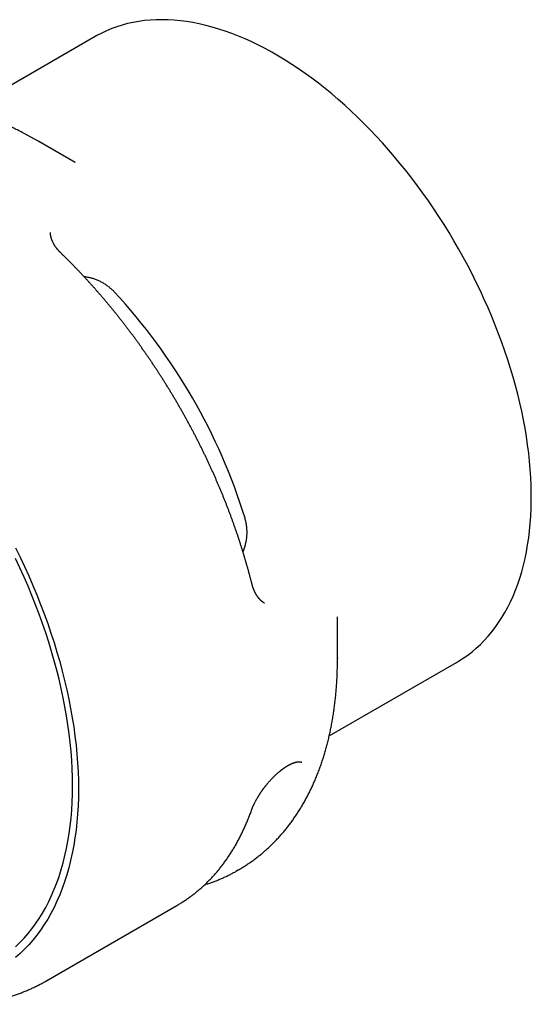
# Model space of a CAD drawing. Header units: millimetres. Extents: x 8 to 428, y 12 to 219.
# Tile 51 of 57: x 395 to 425, y 56 to 115. Entities that reach past the tile are written whole.
import ezdxf

# ---------------------------------------------------------------- set-up
doc = ezdxf.new("R2010")
doc.units = ezdxf.units.MM

msp = doc.modelspace()

# ---------------------------------------------------------------- linework, layer by layer
at = {"color": 7, "linetype": 'Continuous', "lineweight": 30}
for p, q in [((399.076, 114.471), (391.418, 110.05)), ((397.871, 106.897), (395.695, 108.154)), ((396.387, 102.679), (396.387, 102.682)), ((409.27, 80.369), (409.267, 80.37)), ((413.663, 77.03), (413.663, 79.543)), ((413.662, 77.086), (413.663, 77.03)), ((413.166, 72.377), (420.824, 76.798)), ((407.605, 64.26), (407.691, 64.309)), ((396.099, 57.617), (403.999, 62.178))]:
    msp.add_line(p, q, dxfattribs=at)
at = {"color": 7, "linetype": 'Continuous', "lineweight": 30, "flags": 128}
for points in [[(420.824, 76.798), (420.954, 76.875), (421.232, 77.052), (421.502, 77.242), (421.764, 77.444), (422.018, 77.659), (422.264, 77.886), (422.501, 78.126), (422.73, 78.377), (422.95, 78.64), (423.161, 78.915), (423.363, 79.202), (423.556, 79.5), (423.739, 79.809), (423.913, 80.128), (424.077, 80.459), (424.232, 80.8), (424.376, 81.151), (424.511, 81.512), (424.636, 81.883), (424.751, 82.263), (424.855, 82.652), (424.949, 83.051), (425.033, 83.458), (425.107, 83.873), (425.17, 84.296), (425.223, 84.728), (425.265, 85.166), (425.297, 85.612), (425.318, 86.065), (425.328, 86.524), (425.328, 86.99), (425.318, 87.462), (425.297, 87.939), (425.265, 88.421), (425.223, 88.909), (425.17, 89.401), (425.107, 89.897), (425.033, 90.398), (424.949, 90.902), (424.855, 91.409), (424.751, 91.919), (424.636, 92.431), (424.511, 92.946), (424.376, 93.463), (424.232, 93.981), (424.077, 94.5), (423.913, 95.021), (423.739, 95.541), (423.556, 96.062), (423.363, 96.582), (423.161, 97.102), (422.95, 97.62), (422.73, 98.137), (422.501, 98.653), (422.264, 99.166), (422.018, 99.677), (421.764, 100.186), (421.502, 100.691), (421.232, 101.193), (420.954, 101.69), (420.668, 102.184), (420.376, 102.673), (420.076, 103.158), (419.769, 103.637), (419.455, 104.11), (419.135, 104.578), (418.808, 105.04), (418.475, 105.495), (418.137, 105.944), (417.793, 106.385), (417.443, 106.819), (417.088, 107.245), (416.729, 107.663), (416.365, 108.073), (415.996, 108.475), (415.623, 108.868), (415.246, 109.251), (414.866, 109.625), (414.482, 109.99), (414.095, 110.345), (413.706, 110.689), (413.313, 111.023), (412.919, 111.347), (412.522, 111.66), (412.124, 111.962), (411.724, 112.252), (411.323, 112.532), (410.92, 112.799), (410.518, 113.055), (410.115, 113.299), (409.711, 113.53), (409.308, 113.75), (408.906, 113.957), (408.504, 114.151), (408.103, 114.333), (407.703, 114.501), (407.305, 114.657), (406.909, 114.8), (406.515, 114.929), (406.123, 115.045), (405.734, 115.148), (405.347, 115.238), (404.964, 115.314), (404.584, 115.376), (404.208, 115.425), (403.836, 115.461), (403.468, 115.482), (403.105, 115.49), (402.746, 115.485), (402.392, 115.465), (402.044, 115.432), (401.701, 115.386), (401.363, 115.326), (401.032, 115.252), (400.706, 115.165), (400.387, 115.065), (400.075, 114.951), (399.769, 114.823), (399.47, 114.683), (399.179, 114.53), (399.076, 114.471)], [(395.667, 108.17), (395.692, 108.156), (395.728, 108.135)], [(397.879, 106.893), (397.869, 106.898), (397.863, 106.902)], [(394.289, 83.699), (394.564, 83.138), (394.83, 82.573), (395.086, 82.006), (395.333, 81.437), (395.57, 80.866), (395.797, 80.294), (396.014, 79.721), (396.221, 79.148), (396.418, 78.574), (396.604, 78.001), (396.779, 77.428), (396.944, 76.857), (397.097, 76.287), (397.24, 75.719), (397.372, 75.153), (397.493, 74.589), (397.602, 74.029), (397.7, 73.472), (397.787, 72.919), (397.862, 72.37), (397.926, 71.825), (397.978, 71.285), (398.019, 70.751), (398.048, 70.222), (398.065, 69.7), (398.071, 69.183), (398.065, 68.674), (398.048, 68.171), (398.019, 67.676), (397.978, 67.189), (397.926, 66.709), (397.862, 66.238), (397.787, 65.776), (397.7, 65.323), (397.602, 64.879), (397.493, 64.445), (397.372, 64.021), (397.24, 63.607), (397.097, 63.204), (396.944, 62.811), (396.779, 62.43), (396.604, 62.059), (396.418, 61.701), (396.221, 61.354), (396.014, 61.02), (395.797, 60.697), (395.57, 60.388), (395.333, 60.091), (395.086, 59.806), (394.83, 59.536), (394.564, 59.278), (394.289, 59.034)], [(397.717, 69.387), (397.712, 69.893), (397.695, 70.405), (397.666, 70.922), (397.626, 71.446), (397.575, 71.974), (397.513, 72.507), (397.439, 73.045), (397.354, 73.587), (397.258, 74.132), (397.151, 74.681), (397.033, 75.232), (396.904, 75.787), (396.764, 76.343), (396.614, 76.901), (396.452, 77.461), (396.281, 78.021), (396.099, 78.583), (395.906, 79.144), (395.704, 79.706), (395.491, 80.267), (395.269, 80.827), (395.036, 81.386), (394.795, 81.943), (394.544, 82.498), (394.283, 83.051)], [(394.283, 59.688), (394.544, 59.941), (394.795, 60.206), (395.036, 60.484), (395.269, 60.775), (395.491, 61.078), (395.704, 61.394), (395.906, 61.721), (396.099, 62.061), (396.281, 62.412), (396.452, 62.774), (396.614, 63.148), (396.764, 63.532), (396.904, 63.927), (397.033, 64.333), (397.151, 64.748), (397.258, 65.173), (397.354, 65.607), (397.439, 66.051), (397.513, 66.504), (397.575, 66.965), (397.626, 67.434), (397.666, 67.911), (397.695, 68.396), (397.712, 68.888), (397.717, 69.387)], [(407.658, 64.29), (407.606, 64.26), (407.557, 64.232)], [(403.999, 62.178), (404, 62.178), (404.047, 62.206)]]:
    msp.add_lwpolyline(points, dxfattribs=at)
at = {"color": 7, "linetype": 'Continuous', "lineweight": 30}
msp.add_arc((374.226, 75.011), 35.452, 17.17645, 42.82355, dxfattribs=at)
for points, knots in [([(395.666, 108.17), (395.66, 108.174), (395.605, 108.206), (395.5, 108.265), (395.353, 108.348), (395.206, 108.429), (395.059, 108.509), (394.912, 108.587), (394.764, 108.665), (394.617, 108.74), (394.469, 108.815), (394.321, 108.888), (394.174, 108.96), (394.026, 109.031), (393.879, 109.1), (393.731, 109.168), (393.583, 109.234), (393.436, 109.299), (393.288, 109.363), (393.14, 109.426), (392.993, 109.486), (392.845, 109.546), (392.698, 109.604), (392.551, 109.661), (392.403, 109.716), (392.256, 109.77), (392.109, 109.823), (391.962, 109.874), (391.815, 109.923), (391.668, 109.972), (391.522, 110.018), (391.375, 110.064), (391.229, 110.108), (391.083, 110.15), (390.937, 110.191), (390.791, 110.23), (390.646, 110.268), (390.501, 110.305), (390.356, 110.34), (390.211, 110.374), (390.066, 110.406), (389.922, 110.436), (389.778, 110.466), (389.634, 110.493), (389.491, 110.519), (389.348, 110.544), (389.205, 110.567), (389.062, 110.589), (388.92, 110.609), (388.779, 110.628), (388.637, 110.645), (388.496, 110.661), (388.355, 110.675), (388.215, 110.688), (388.075, 110.699), (387.936, 110.709), (387.797, 110.717), (387.658, 110.724), (387.52, 110.729), (387.383, 110.733), (387.245, 110.735), (387.109, 110.736), (386.973, 110.735), (386.837, 110.733), (386.702, 110.73), (386.567, 110.724), (386.433, 110.718), (386.299, 110.71), (386.166, 110.7), (386.034, 110.689), (385.902, 110.677), (385.77, 110.663), (385.64, 110.647), (385.509, 110.63), (385.38, 110.612), (385.251, 110.592), (385.122, 110.571), (384.995, 110.548), (384.867, 110.524), (384.741, 110.499), (384.615, 110.472), (384.49, 110.443), (384.365, 110.414), (384.241, 110.382), (384.118, 110.35), (383.995, 110.316), (383.873, 110.28), (383.752, 110.243), (383.632, 110.205), (383.512, 110.165), (383.392, 110.124), (383.274, 110.082), (383.156, 110.038), (383.039, 109.993), (382.923, 109.946), (382.807, 109.898), (382.692, 109.849), (382.578, 109.798), (382.465, 109.746), (382.352, 109.693), (382.24, 109.638), (382.129, 109.582), (382.019, 109.524), (381.909, 109.465), (381.801, 109.405), (381.729, 109.364), (381.693, 109.344)], [0, 0, 0, 0, 0.001253, 0.011245, 0.021237, 0.031229, 0.041222, 0.051214, 0.061207, 0.071199, 0.081191, 0.091183, 0.101174, 0.111165, 0.121154, 0.131142, 0.14113, 0.151115, 0.161099, 0.171082, 0.181062, 0.19104, 0.201016, 0.210989, 0.220959, 0.230926, 0.24089, 0.250851, 0.260807, 0.270759, 0.280707, 0.290651, 0.300589, 0.310522, 0.32045, 0.330372, 0.340288, 0.350198, 0.360101, 0.369997, 0.379886, 0.389767, 0.399641, 0.409506, 0.419363, 0.429212, 0.439051, 0.448881, 0.458702, 0.468512, 0.478313, 0.488103, 0.497883, 0.507652, 0.51741, 0.527156, 0.536891, 0.546614, 0.556326, 0.566025, 0.575712, 0.585387, 0.595049, 0.604699, 0.614336, 0.62396, 0.633572, 0.64317, 0.652756, 0.662329, 0.67189, 0.681437, 0.690972, 0.700495, 0.710005, 0.719502, 0.728987, 0.738461, 0.747922, 0.757372, 0.76681, 0.776238, 0.785654, 0.79506, 0.804455, 0.813841, 0.823216, 0.832583, 0.84194, 0.851289, 0.86063, 0.869963, 0.879289, 0.888608, 0.89792, 0.907226, 0.916527, 0.925823, 0.935114, 0.944401, 0.953684, 0.962964, 0.972242, 0.981518, 0.990792, 1, 1, 1, 1]), ([(397.042, 101.417), (397.03, 101.43), (397.005, 101.453), (396.971, 101.488), (396.941, 101.52), (396.913, 101.55), (396.887, 101.579), (396.863, 101.607), (396.841, 101.632), (396.823, 101.654), (396.809, 101.671), (396.798, 101.685), (396.789, 101.696), (396.783, 101.704), (396.775, 101.713), (396.765, 101.726), (396.752, 101.744), (396.736, 101.766), (396.718, 101.79), (396.699, 101.817), (396.679, 101.846), (396.663, 101.87), (396.649, 101.891), (396.64, 101.905), (396.632, 101.919), (396.624, 101.931), (396.619, 101.94), (396.615, 101.947), (396.609, 101.956), (396.601, 101.97), (396.591, 101.988), (396.579, 102.01), (396.558, 102.047), (396.54, 102.083), (396.525, 102.116), (396.518, 102.13), (396.513, 102.141), (396.509, 102.15), (396.505, 102.159), (396.5, 102.17), (396.495, 102.183), (396.488, 102.201), (396.479, 102.222), (396.47, 102.246), (396.462, 102.267), (396.456, 102.284), (396.452, 102.296), (396.45, 102.304), (396.447, 102.312), (396.445, 102.32), (396.442, 102.329), (396.438, 102.342), (396.433, 102.359), (396.427, 102.38), (396.421, 102.404), (396.417, 102.424), (396.413, 102.44), (396.411, 102.452), (396.409, 102.463), (396.406, 102.474), (396.404, 102.489), (396.4, 102.508), (396.397, 102.528), (396.395, 102.547), (396.393, 102.566), (396.391, 102.585), (396.389, 102.607), (396.388, 102.63), (396.387, 102.656), (396.387, 102.673), (396.387, 102.683)], [0, 0, 0, 0, 0.0305896, 0.0589197, 0.0849994, 0.1088368, 0.1304387, 0.154307, 0.1747022, 0.1916328, 0.2051102, 0.2157212, 0.2238724, 0.2295746, 0.2352686, 0.2458237, 0.2597615, 0.2770767, 0.2960588, 0.3167061, 0.338975, 0.3628634, 0.3741152, 0.3856929, 0.3967578, 0.4056806, 0.4124206, 0.4171926, 0.4223341, 0.4337646, 0.4482897, 0.4653629, 0.4825339, 0.5351108, 0.547537, 0.558131, 0.5668702, 0.5737606, 0.5795291, 0.5874884, 0.5976334, 0.6093366, 0.629281, 0.6477086, 0.6646294, 0.6794931, 0.6867545, 0.6931205, 0.6985918, 0.7040301, 0.7116351, 0.7215153, 0.7329637, 0.7531296, 0.7720187, 0.7894936, 0.800909, 0.8103671, 0.8178942, 0.8264461, 0.8380027, 0.8554318, 0.8718446, 0.8874219, 0.9019278, 0.9172231, 0.9335144, 0.9525445, 0.9747122, 1, 1, 1, 1]), ([(408.502, 81.569), (408.494, 81.601), (408.47, 81.693), (408.431, 81.846), (408.383, 82.028), (408.335, 82.21), (408.285, 82.393), (408.234, 82.575), (408.182, 82.758), (408.129, 82.94), (408.076, 83.123), (408.021, 83.306), (407.965, 83.489), (407.908, 83.671), (407.85, 83.854), (407.791, 84.038), (407.732, 84.221), (407.671, 84.404), (407.609, 84.587), (407.546, 84.77), (407.482, 84.953), (407.417, 85.136), (407.352, 85.319), (407.285, 85.502), (407.217, 85.685), (407.149, 85.868), (407.079, 86.051), (407.009, 86.234), (406.937, 86.417), (406.865, 86.599), (406.791, 86.782), (406.717, 86.964), (406.642, 87.146), (406.565, 87.328), (406.488, 87.51), (406.41, 87.692), (406.331, 87.874), (406.252, 88.055), (406.171, 88.236), (406.089, 88.417), (406.007, 88.598), (405.923, 88.778), (405.839, 88.959), (405.754, 89.139), (405.668, 89.319), (405.581, 89.498), (405.493, 89.677), (405.404, 89.856), (405.315, 90.035), (405.224, 90.213), (405.133, 90.391), (405.041, 90.569), (404.948, 90.746), (404.855, 90.923), (404.76, 91.099), (404.665, 91.275), (404.569, 91.451), (404.472, 91.627), (404.374, 91.802), (404.275, 91.976), (404.176, 92.15), (404.076, 92.324), (403.975, 92.497), (403.874, 92.67), (403.771, 92.842), (403.668, 93.014), (403.564, 93.185), (403.459, 93.356), (403.354, 93.526), (403.248, 93.696), (403.141, 93.865), (403.033, 94.034), (402.925, 94.202), (402.816, 94.37), (402.707, 94.537), (402.596, 94.703), (402.485, 94.869), (402.373, 95.034), (402.261, 95.199), (402.148, 95.363), (402.034, 95.526), (401.92, 95.689), (401.805, 95.851), (401.689, 96.012), (401.573, 96.173), (401.456, 96.333), (401.338, 96.492), (401.22, 96.651), (401.101, 96.809), (400.982, 96.966), (400.862, 97.123), (400.741, 97.279), (400.62, 97.434), (400.498, 97.588), (400.376, 97.741), (400.253, 97.894), (400.13, 98.046), (400.006, 98.197), (399.881, 98.348), (399.756, 98.497), (399.631, 98.646), (399.505, 98.794), (399.378, 98.941), (399.251, 99.087), (399.124, 99.233), (398.996, 99.377), (398.867, 99.521), (398.738, 99.664), (398.609, 99.806), (398.479, 99.947), (398.349, 100.087), (398.218, 100.226), (398.087, 100.364), (397.955, 100.501), (397.823, 100.638), (397.691, 100.773), (397.558, 100.908), (397.425, 101.041), (397.291, 101.174), (397.164, 101.299), (397.08, 101.38), (397.042, 101.417)], [0, 0, 0, 0, 0.004452, 0.012903, 0.021353, 0.029804, 0.038254, 0.046704, 0.055154, 0.063604, 0.072053, 0.080503, 0.088952, 0.097401, 0.10585, 0.114299, 0.122748, 0.131196, 0.139644, 0.148093, 0.156541, 0.164989, 0.173436, 0.181884, 0.190332, 0.198779, 0.207226, 0.215674, 0.224121, 0.232568, 0.241015, 0.249461, 0.257908, 0.266355, 0.274801, 0.283247, 0.291694, 0.30014, 0.308586, 0.317032, 0.325478, 0.333924, 0.34237, 0.350816, 0.359261, 0.367707, 0.376153, 0.384598, 0.393044, 0.401489, 0.409935, 0.41838, 0.426825, 0.435271, 0.443716, 0.452161, 0.460607, 0.469052, 0.477497, 0.485942, 0.494388, 0.502833, 0.511278, 0.519723, 0.528169, 0.536614, 0.545059, 0.553504, 0.56195, 0.570395, 0.57884, 0.587286, 0.595731, 0.604176, 0.612622, 0.621068, 0.629513, 0.637959, 0.646404, 0.65485, 0.663296, 0.671742, 0.680188, 0.688634, 0.69708, 0.705526, 0.713972, 0.722418, 0.730865, 0.739311, 0.747758, 0.756205, 0.764651, 0.773098, 0.781545, 0.789992, 0.79844, 0.806887, 0.815334, 0.823782, 0.83223, 0.840677, 0.849125, 0.857573, 0.866022, 0.87447, 0.882919, 0.891367, 0.899816, 0.908265, 0.916714, 0.925163, 0.933613, 0.942062, 0.950512, 0.958962, 0.967412, 0.975863, 0.984313, 0.992764, 1, 1, 1, 1]), ([(400.228, 99.109), (400.205, 99.133), (400.159, 99.182), (400.086, 99.251), (400.01, 99.319), (399.931, 99.385), (399.848, 99.449), (399.762, 99.51), (399.673, 99.569), (399.583, 99.625), (399.491, 99.676), (399.399, 99.724), (399.304, 99.769), (399.206, 99.812), (399.107, 99.851), (399.005, 99.887), (398.901, 99.919), (398.799, 99.946), (398.7, 99.969), (398.604, 99.989), (398.508, 100.004), (398.445, 100.012), (398.415, 100.016)], [0, 0, 0, 0, 0.0498844, 0.0997686, 0.1499783, 0.2001877, 0.2514494, 0.3027107, 0.3543497, 0.4059883, 0.4558799, 0.5057712, 0.5560368, 0.6063021, 0.6577895, 0.7092766, 0.7612055, 0.8131341, 0.8602473, 0.9073602, 0.955388, 1, 1, 1, 1]), ([(407.974, 83.458), (407.984, 83.48), (408.006, 83.531), (408.037, 83.611), (408.071, 83.707), (408.104, 83.815), (408.136, 83.935), (408.16, 84.047), (408.179, 84.15), (408.193, 84.244), (408.205, 84.339), (408.213, 84.435), (408.218, 84.531), (408.22, 84.628), (408.219, 84.725), (408.214, 84.822), (408.207, 84.92), (408.196, 85.017), (408.182, 85.114), (408.166, 85.201), (408.15, 85.278), (408.133, 85.347), (408.116, 85.414), (408.103, 85.459), (408.096, 85.481)], [0, 0, 0, 0, 0.035725, 0.080077, 0.124392, 0.183512, 0.242676, 0.301798, 0.347306, 0.39285, 0.438396, 0.483905, 0.530435, 0.577003, 0.623572, 0.670104, 0.717828, 0.765589, 0.813351, 0.861076, 0.895753, 0.93043, 0.965215, 1, 1, 1, 1]), ([(409.269, 80.369), (409.262, 80.373), (409.249, 80.381), (409.229, 80.393), (409.212, 80.404), (409.195, 80.416), (409.18, 80.426), (409.166, 80.436), (409.154, 80.446), (409.142, 80.455), (409.13, 80.464), (409.118, 80.474), (409.107, 80.484), (409.098, 80.491), (409.091, 80.497), (409.084, 80.503), (409.077, 80.51), (409.068, 80.517), (409.053, 80.531), (409.031, 80.552), (409.01, 80.573), (408.996, 80.589), (408.988, 80.597), (408.982, 80.603), (408.977, 80.609), (408.971, 80.615), (408.965, 80.622), (408.955, 80.633), (408.942, 80.648), (408.926, 80.668), (408.91, 80.688), (408.896, 80.706), (408.884, 80.722), (408.875, 80.734), (408.867, 80.745), (408.859, 80.756), (408.849, 80.77), (408.836, 80.788), (408.821, 80.811), (408.804, 80.837), (408.787, 80.864), (408.774, 80.886), (408.764, 80.903), (408.759, 80.912), (408.754, 80.921), (408.75, 80.929), (408.746, 80.936), (408.741, 80.944), (408.734, 80.957), (408.724, 80.977), (408.711, 81), (408.699, 81.024), (408.688, 81.047), (408.677, 81.069), (408.668, 81.091), (408.658, 81.111), (408.649, 81.132), (408.64, 81.154), (408.631, 81.174), (408.625, 81.189), (408.621, 81.198), (408.618, 81.206), (408.615, 81.214), (408.611, 81.225), (408.605, 81.24), (408.597, 81.26), (408.587, 81.287), (408.576, 81.319), (408.563, 81.357), (408.549, 81.401), (408.534, 81.451), (408.517, 81.508), (408.507, 81.548), (408.502, 81.569)], [0, 0, 0, 0, 0.022598, 0.042736, 0.060426, 0.075738, 0.089927, 0.1035, 0.115737, 0.127737, 0.140252, 0.153318, 0.166117, 0.174668, 0.18117, 0.187582, 0.195418, 0.204679, 0.215367, 0.243275, 0.273446, 0.283837, 0.292049, 0.298077, 0.303297, 0.309468, 0.316599, 0.324688, 0.341812, 0.360484, 0.38041, 0.396507, 0.411344, 0.421972, 0.429479, 0.438827, 0.450607, 0.464777, 0.486062, 0.507485, 0.529074, 0.550565, 0.559135, 0.56672, 0.573318, 0.578927, 0.583584, 0.589302, 0.597226, 0.613939, 0.631965, 0.649171, 0.665556, 0.681114, 0.695841, 0.709736, 0.722744, 0.739854, 0.753628, 0.764059, 0.76871, 0.772865, 0.778476, 0.785659, 0.794415, 0.807997, 0.825036, 0.845539, 0.869507, 0.896942, 0.927842, 0.962198, 1, 1, 1, 1]), ([(407.691, 64.309), (407.692, 64.31), (407.729, 64.331), (407.801, 64.374), (407.908, 64.438), (408.014, 64.503), (408.119, 64.57), (408.223, 64.638), (408.326, 64.708), (408.428, 64.779), (408.53, 64.851), (408.631, 64.924), (408.731, 64.999), (408.83, 65.075), (408.929, 65.153), (409.026, 65.231), (409.123, 65.311), (409.219, 65.392), (409.314, 65.475), (409.408, 65.559), (409.501, 65.644), (409.593, 65.73), (409.685, 65.818), (409.775, 65.907), (409.865, 65.997), (409.954, 66.088), (410.042, 66.181), (410.129, 66.275), (410.215, 66.37), (410.3, 66.467), (410.384, 66.565), (410.468, 66.664), (410.55, 66.764), (410.631, 66.865), (410.712, 66.968), (410.791, 67.072), (410.87, 67.177), (410.947, 67.284), (411.024, 67.391), (411.1, 67.5), (411.174, 67.61), (411.248, 67.722), (411.32, 67.834), (411.392, 67.948), (411.463, 68.062), (411.532, 68.178), (411.601, 68.295), (411.668, 68.414), (411.735, 68.533), (411.8, 68.654), (411.864, 68.776), (411.928, 68.899), (411.99, 69.023), (412.051, 69.148), (412.111, 69.274), (412.17, 69.401), (412.228, 69.53), (412.285, 69.659), (412.341, 69.79), (412.395, 69.922), (412.449, 70.054), (412.501, 70.188), (412.553, 70.323), (412.603, 70.459), (412.652, 70.595), (412.7, 70.733), (412.747, 70.872), (412.792, 71.012), (412.837, 71.153), (412.88, 71.295), (412.922, 71.437), (412.963, 71.581), (413.003, 71.726), (413.042, 71.871), (413.08, 72.017), (413.116, 72.165), (413.151, 72.313), (413.186, 72.462), (413.218, 72.612), (413.25, 72.763), (413.281, 72.914), (413.31, 73.067), (413.338, 73.22), (413.365, 73.374), (413.391, 73.529), (413.416, 73.685), (413.44, 73.841), (413.462, 73.999), (413.483, 74.157), (413.503, 74.315), (413.522, 74.475), (413.54, 74.635), (413.556, 74.796), (413.571, 74.957), (413.585, 75.12), (413.598, 75.282), (413.61, 75.446), (413.621, 75.61), (413.63, 75.775), (413.638, 75.941), (413.645, 76.107), (413.651, 76.273), (413.656, 76.441), (413.659, 76.609), (413.661, 76.777), (413.663, 76.917), (413.662, 77), (413.662, 77.028)], [0, 0, 0, 0, 0.0002829, 0.0095381, 0.0187933, 0.0280489, 0.0373052, 0.046563, 0.0558227, 0.0650848, 0.0743497, 0.0836181, 0.0928904, 0.1021671, 0.1114486, 0.1207355, 0.1300283, 0.1393272, 0.1486329, 0.1579458, 0.1672661, 0.1765945, 0.1859312, 0.1952767, 0.2046313, 0.2139953, 0.2233692, 0.2327531, 0.2421475, 0.2515526, 0.2609686, 0.2703958, 0.2798345, 0.2892849, 0.2987471, 0.3082213, 0.3177076, 0.3272063, 0.3367174, 0.346241, 0.3557771, 0.3653259, 0.3748873, 0.3844614, 0.3940482, 0.4036476, 0.4132596, 0.4228841, 0.432521, 0.4421704, 0.4518319, 0.4615056, 0.4711912, 0.4808886, 0.4905977, 0.5003182, 0.5100499, 0.5197927, 0.5295462, 0.5393103, 0.5490847, 0.5588692, 0.5686636, 0.5784674, 0.5882805, 0.5981026, 0.6079334, 0.6177727, 0.62762, 0.6374752, 0.647338, 0.657208, 0.667085, 0.6769686, 0.6868586, 0.6967547, 0.7066566, 0.7165641, 0.7264767, 0.7363944, 0.7463167, 0.7562434, 0.7661744, 0.7761092, 0.7860477, 0.7959896, 0.8059346, 0.8158827, 0.8258334, 0.8357866, 0.8457421, 0.8556997, 0.8656592, 0.8756203, 0.885583, 0.8955469, 0.9055121, 0.9154782, 0.9254451, 0.9354127, 0.9453809, 0.9553494, 0.9653182, 0.9752871, 0.985256, 0.9952248, 1, 1, 1, 1]), ([(408.493, 67.923), (408.497, 67.933), (408.503, 67.951), (408.513, 67.977), (408.523, 68.002), (408.531, 68.024), (408.539, 68.043), (408.546, 68.06), (408.552, 68.074), (408.556, 68.086), (408.56, 68.094), (408.563, 68.101), (408.565, 68.105), (408.567, 68.111), (408.571, 68.119), (408.576, 68.132), (408.582, 68.146), (408.589, 68.161), (408.596, 68.177), (408.607, 68.201), (408.621, 68.233), (408.641, 68.274), (408.662, 68.318), (408.687, 68.366), (408.714, 68.419), (408.741, 68.471), (408.77, 68.523), (408.798, 68.573), (408.828, 68.626), (408.857, 68.675), (408.884, 68.72), (408.907, 68.758), (408.929, 68.793), (408.948, 68.823), (408.965, 68.85), (408.98, 68.873), (408.992, 68.891), (409.001, 68.905), (409.008, 68.916), (409.014, 68.926), (409.022, 68.937), (409.031, 68.952), (409.044, 68.97), (409.06, 68.994), (409.077, 69.019), (409.095, 69.045), (409.113, 69.071), (409.132, 69.097), (409.149, 69.121), (409.164, 69.142), (409.176, 69.16), (409.187, 69.174), (409.196, 69.186), (409.202, 69.195), (409.207, 69.202), (409.213, 69.209), (409.22, 69.219), (409.23, 69.232), (409.241, 69.248), (409.254, 69.265), (409.267, 69.282), (409.28, 69.298), (409.298, 69.321), (409.32, 69.35), (409.348, 69.386), (409.376, 69.421), (409.407, 69.459), (409.44, 69.499), (409.476, 69.542), (409.515, 69.588), (409.559, 69.638), (409.608, 69.694), (409.664, 69.754), (409.723, 69.818), (409.785, 69.882), (409.848, 69.945), (409.909, 70.004), (409.967, 70.059), (410.023, 70.11), (410.075, 70.157), (410.126, 70.2), (410.168, 70.236), (410.204, 70.265), (410.232, 70.287), (410.259, 70.309), (410.284, 70.328), (410.306, 70.345), (410.324, 70.359), (410.339, 70.37), (410.349, 70.378), (410.356, 70.383), (410.362, 70.387), (410.369, 70.392), (410.379, 70.4), (410.391, 70.408), (410.406, 70.419), (410.424, 70.432), (410.445, 70.447), (410.469, 70.463), (410.496, 70.482), (410.526, 70.502), (410.559, 70.523), (410.594, 70.545), (410.633, 70.569), (410.659, 70.584), (410.673, 70.592)], [0, 0, 0, 0, 0.012035, 0.022997, 0.032886, 0.0417, 0.049439, 0.056103, 0.061692, 0.066204, 0.06964, 0.071999, 0.073398, 0.074875, 0.078492, 0.083233, 0.088934, 0.094809, 0.100755, 0.106771, 0.121232, 0.136086, 0.152022, 0.169196, 0.187613, 0.207277, 0.223608, 0.240717, 0.258602, 0.276949, 0.290808, 0.303402, 0.314739, 0.324828, 0.333672, 0.341274, 0.347635, 0.351305, 0.354707, 0.357957, 0.361278, 0.365904, 0.372027, 0.379649, 0.388783, 0.396594, 0.405255, 0.414001, 0.421792, 0.428619, 0.434478, 0.439114, 0.442889, 0.445802, 0.447852, 0.449671, 0.452926, 0.457236, 0.462583, 0.468233, 0.473795, 0.479269, 0.484654, 0.496493, 0.507874, 0.519391, 0.531855, 0.545271, 0.55964, 0.574967, 0.591261, 0.611079, 0.6322, 0.654647, 0.678301, 0.701558, 0.723832, 0.745091, 0.764945, 0.783913, 0.802001, 0.819211, 0.829579, 0.839599, 0.849271, 0.858482, 0.866515, 0.87292, 0.878158, 0.882228, 0.884108, 0.885816, 0.888354, 0.891831, 0.896246, 0.901645, 0.908146, 0.915753, 0.924466, 0.934285, 0.945212, 0.957245, 0.970387, 0.984638, 1, 1, 1, 1]), ([(410.673, 70.592), (410.682, 70.597), (410.699, 70.607), (410.723, 70.62), (410.743, 70.631), (410.76, 70.64), (410.773, 70.648), (410.784, 70.653), (410.792, 70.657), (410.799, 70.661), (410.81, 70.666), (410.827, 70.675), (410.85, 70.686), (410.875, 70.697), (410.901, 70.709), (410.929, 70.721), (410.957, 70.733), (410.985, 70.744), (411.011, 70.754), (411.035, 70.762), (411.058, 70.77), (411.079, 70.777), (411.1, 70.783), (411.121, 70.789), (411.141, 70.795), (411.159, 70.799), (411.177, 70.804), (411.196, 70.808), (411.216, 70.812), (411.237, 70.816), (411.258, 70.819), (411.279, 70.822), (411.299, 70.824), (411.319, 70.825), (411.339, 70.826), (411.357, 70.826), (411.372, 70.826), (411.385, 70.826), (411.397, 70.825), (411.408, 70.824), (411.419, 70.823), (411.431, 70.821), (411.442, 70.819), (411.454, 70.817), (411.464, 70.815), (411.474, 70.812), (411.482, 70.809), (411.488, 70.807), (411.493, 70.805), (411.498, 70.803), (411.501, 70.802), (411.504, 70.801), (411.505, 70.8), (411.507, 70.799), (411.509, 70.798), (411.512, 70.797), (411.516, 70.795), (411.518, 70.793), (411.52, 70.793)], [0, 0, 0, 0, 0.021486, 0.040325, 0.056543, 0.070159, 0.081191, 0.089519, 0.095438, 0.100931, 0.106922, 0.123179, 0.142238, 0.163145, 0.186211, 0.209961, 0.234401, 0.259253, 0.282522, 0.305049, 0.325342, 0.344506, 0.364873, 0.386229, 0.406115, 0.423193, 0.440912, 0.459906, 0.48034, 0.502707, 0.531305, 0.556222, 0.578107, 0.603997, 0.632979, 0.654836, 0.678781, 0.697876, 0.714757, 0.733709, 0.754869, 0.771137, 0.798439, 0.817884, 0.840066, 0.866578, 0.886603, 0.899264, 0.913851, 0.928431, 0.94008, 0.944671, 0.948967, 0.953932, 0.961496, 0.971702, 0.984542, 1, 1, 1, 1]), ([(404.048, 62.206), (404.056, 62.211), (404.098, 62.236), (404.173, 62.281), (404.273, 62.342), (404.372, 62.405), (404.47, 62.469), (404.567, 62.535), (404.664, 62.602), (404.759, 62.67), (404.854, 62.739), (404.948, 62.81), (405.041, 62.882), (405.134, 62.955), (405.225, 63.03), (405.316, 63.106), (405.406, 63.183), (405.495, 63.262), (405.583, 63.342), (405.67, 63.423), (405.756, 63.505), (405.842, 63.589), (405.927, 63.673), (406.01, 63.759), (406.093, 63.847), (406.175, 63.935), (406.256, 64.025), (406.336, 64.116), (406.416, 64.209), (406.494, 64.302), (406.571, 64.397), (406.648, 64.493), (406.723, 64.59), (406.798, 64.689), (406.871, 64.788), (406.944, 64.889), (407.016, 64.991), (407.087, 65.094), (407.157, 65.199), (407.226, 65.304), (407.293, 65.411), (407.36, 65.519), (407.426, 65.628), (407.491, 65.738), (407.555, 65.849), (407.618, 65.962), (407.68, 66.075), (407.741, 66.19), (407.801, 66.306), (407.86, 66.422), (407.918, 66.54), (407.975, 66.659), (408.031, 66.78), (408.086, 66.901), (408.14, 67.023), (408.193, 67.146), (408.245, 67.271), (408.296, 67.396), (408.345, 67.523), (408.394, 67.65), (408.441, 67.776), (408.474, 67.868), (408.491, 67.916), (408.493, 67.923)], [0, 0, 0, 0, 0.004115, 0.020883, 0.037651, 0.054419, 0.071188, 0.087957, 0.104728, 0.1215, 0.138273, 0.155047, 0.171824, 0.188602, 0.205383, 0.222166, 0.238951, 0.25574, 0.272531, 0.289325, 0.306122, 0.322923, 0.339727, 0.356535, 0.373346, 0.390161, 0.40698, 0.423803, 0.440629, 0.45746, 0.474295, 0.491134, 0.507977, 0.524824, 0.541675, 0.558531, 0.57539, 0.592254, 0.609122, 0.625994, 0.642871, 0.659751, 0.676635, 0.693523, 0.710415, 0.727311, 0.74421, 0.761114, 0.778021, 0.794931, 0.811845, 0.828762, 0.845682, 0.862606, 0.879532, 0.896462, 0.913394, 0.93033, 0.947268, 0.964208, 0.981151, 0.997208, 1, 1, 1, 1]), ([(405.679, 63.432), (405.701, 63.438), (405.76, 63.456), (405.857, 63.486), (405.97, 63.523), (406.082, 63.562), (406.194, 63.602), (406.304, 63.643), (406.415, 63.685), (406.524, 63.729), (406.633, 63.775), (406.741, 63.821), (406.848, 63.869), (406.954, 63.919), (407.06, 63.97), (407.165, 64.022), (407.27, 64.075), (407.373, 64.13), (407.468, 64.182), (407.529, 64.216), (407.556, 64.232)], [0, 0, 0, 0, 0.032435, 0.090148, 0.147849, 0.20554, 0.26322, 0.32089, 0.378551, 0.436204, 0.493848, 0.551485, 0.609116, 0.66674, 0.724359, 0.781973, 0.839584, 0.897191, 0.954796, 1, 1, 1, 1]), ([(388.885, 56.35), (388.929, 56.345), (389.02, 56.332), (389.158, 56.316), (389.299, 56.3), (389.44, 56.286), (389.58, 56.273), (389.72, 56.262), (389.86, 56.252), (389.999, 56.244), (390.137, 56.237), (390.275, 56.232), (390.413, 56.228), (390.55, 56.226), (390.687, 56.225), (390.823, 56.226), (390.958, 56.228), (391.094, 56.232), (391.228, 56.237), (391.362, 56.244), (391.496, 56.252), (391.629, 56.261), (391.762, 56.272), (391.894, 56.285), (392.025, 56.299), (392.156, 56.314), (392.286, 56.331), (392.416, 56.35), (392.545, 56.369), (392.673, 56.391), (392.801, 56.413), (392.928, 56.438), (393.054, 56.463), (393.18, 56.49), (393.305, 56.519), (393.43, 56.548), (393.554, 56.58), (393.677, 56.612), (393.8, 56.646), (393.922, 56.682), (394.043, 56.719), (394.164, 56.757), (394.283, 56.797), (394.403, 56.838), (394.521, 56.881), (394.639, 56.924), (394.756, 56.97), (394.872, 57.016), (394.988, 57.064), (395.102, 57.114), (395.217, 57.164), (395.33, 57.217), (395.443, 57.27), (395.555, 57.325), (395.666, 57.381), (395.776, 57.438), (395.886, 57.497), (395.993, 57.557), (396.064, 57.597), (396.099, 57.617)], [0, 0, 0, 0, 0.016895, 0.03503, 0.053147, 0.071244, 0.089321, 0.107377, 0.125412, 0.143426, 0.161419, 0.179389, 0.197337, 0.215263, 0.233166, 0.251045, 0.268902, 0.286735, 0.304544, 0.32233, 0.340092, 0.35783, 0.375545, 0.393236, 0.410903, 0.428547, 0.446168, 0.463765, 0.48134, 0.498892, 0.516422, 0.53393, 0.551417, 0.568882, 0.586327, 0.603751, 0.621156, 0.638542, 0.65591, 0.673259, 0.690592, 0.707907, 0.725207, 0.742492, 0.759763, 0.77702, 0.794264, 0.811496, 0.828717, 0.845928, 0.86313, 0.880323, 0.897509, 0.914687, 0.931861, 0.949029, 0.966194, 0.983355, 1, 1, 1, 1])]:
    msp.add_open_spline(points, degree=3, knots=knots, dxfattribs=at)

doc.saveas('drawing.dxf')
